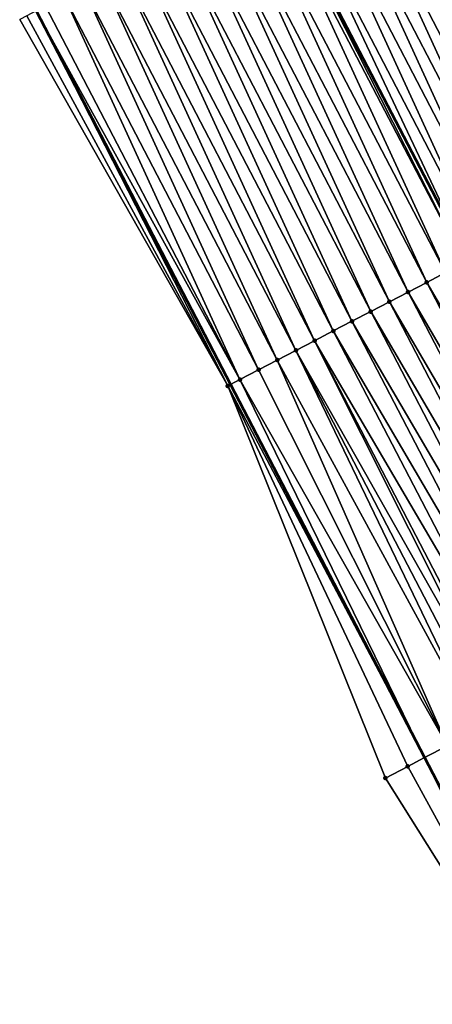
# Model space of a CAD drawing. Header units: feet. Extents: x 2007189 to 2022806, y 818621 to 837694.
# Tile 177 of 256: x 2012112 to 2012131, y 825370 to 825417. Entities that reach past the tile are written whole.
import ezdxf

# ---------------------------------------------------------------- set-up
doc = ezdxf.new("R2010")
doc.units = ezdxf.units.FT
doc.header["$MEASUREMENT"] = 0
for name, color, linetype, lineweight in [('EP_Travel Lane', 172, 'Continuous', 53), ('Road Shots', 141, 'Continuous', 100), ('Road X-Section', 40, 'Continuous', 13), ('STRIPING', 60, 'Continuous', 53)]:
    doc.layers.add(name, color=color, linetype=linetype, lineweight=lineweight)
doc.layers.add('I-77-MM17-21_SB-Surface-Border', color=7, linetype='Continuous')
doc.layers.add('I-77-MM17-21_SB-Surface-TIN', color=7, linetype='Continuous')

msp = doc.modelspace()

# ---------------------------------------------------------------- linework, layer by layer
at = {"layer": 'EP_Travel Lane'}
msp.add_polyline3d([(2012112.659031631, 825417.3107985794, 325.695020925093), (2012121.888690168, 825399.5678778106, 325.5895691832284), (2012131.108359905, 825381.8414221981, 325.46556005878), (2012140.336393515, 825364.0979099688, 325.3591503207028), (2012149.564379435, 825346.3544894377, 325.2335476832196), (2012158.792307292, 825328.6111805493, 325.084540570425), (2012168.020313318, 825310.8677213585, 324.9670004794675), (2012177.248308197, 825293.1242835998, 324.8450105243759), (2012186.476290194, 825275.3808706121, 324.7178063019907), (2012195.704263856, 825257.6374736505, 324.5872327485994), (2012204.932280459, 825239.8939941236, 324.473990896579), (2012214.160172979, 825222.1507531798, 324.3107576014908), (2012223.405906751, 825204.3912408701, 324.1559460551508), (2012232.643838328, 825186.6533588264, 323.9839653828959)], dxfattribs=at)
at = {"layer": 'I-77-MM17-21_SB-Surface-Border', "color": 3, "linetype": 'Continuous', "lineweight": -3}
msp.add_polyline3d([(2012230.527164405, 825185.5519006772, 323.9248276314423), (2012221.632850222, 825203.4686898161, 324.0980971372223), (2012212.232607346, 825221.1501490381, 324.249992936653), (2012203.786293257, 825239.2991087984, 324.4379475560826), (2012194.106321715, 825256.8079805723, 324.536414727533), (2012184.14041298, 825274.1682960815, 324.6466143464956), (2012176.115673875, 825292.5363414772, 324.8074604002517), (2012165.68466217, 825309.6553486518, 324.881883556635), (2012157.066822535, 825327.7154725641, 325.0308931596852), (2012144.951838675, 825343.9601991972, 325.0731012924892), (2012139.917553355, 825363.8804858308, 325.346468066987), (2012129.245097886, 825380.874104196, 325.4223261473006), (2012121.761529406, 825399.5017173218, 325.5865831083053), (2012111.885202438, 825416.9081828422, 325.6769334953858)], dxfattribs=at)
at = {"layer": 'I-77-MM17-21_SB-Surface-TIN', "color": 128, "linetype": 'Continuous', "lineweight": -3}
for points in [[(2012140.078808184, 825409.0321789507, 325.7509714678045), (2012131.734617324, 825427.2358500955, 325.7949271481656), (2012130.847510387, 825426.7742861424, 325.7920560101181)], [(2012139.191701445, 825408.5706146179, 325.7488899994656), (2012130.847510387, 825426.7742861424, 325.7920560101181), (2012129.960403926, 825426.3127212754, 325.7910851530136)], [(2012139.191701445, 825408.5706146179, 325.7488899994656), (2012140.078808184, 825409.0321789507, 325.7509714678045), (2012130.847510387, 825426.7742861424, 325.7920560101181)], [(2012138.304594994, 825408.1090497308, 325.7479607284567), (2012129.960403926, 825426.3127212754, 325.7910851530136), (2012129.073297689, 825425.8511559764, 325.7910127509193)], [(2012138.304594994, 825408.1090497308, 325.7479607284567), (2012139.191701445, 825408.5706146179, 325.7488899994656), (2012129.960403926, 825426.3127212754, 325.7910851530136)], [(2012137.417488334, 825407.6474852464, 325.7461944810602), (2012129.073297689, 825425.8511559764, 325.7910127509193), (2012128.186191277, 825425.3895910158, 325.7902364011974)], [(2012137.417488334, 825407.6474852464, 325.7461944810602), (2012138.304594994, 825408.1090497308, 325.7479607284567), (2012129.073297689, 825425.8511559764, 325.7910127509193)], [(2012136.53038133, 825407.1859214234, 325.7430528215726), (2012128.186191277, 825425.3895910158, 325.7902364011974), (2012127.299084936, 825424.9280259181, 325.7897450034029)], [(2012136.53038133, 825407.1859214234, 325.7430528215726), (2012137.417488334, 825407.6474852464, 325.7461944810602), (2012128.186191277, 825425.3895910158, 325.7902364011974)], [(2012135.643274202, 825406.7243578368, 325.7394196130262), (2012127.299084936, 825424.9280259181, 325.7897450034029), (2012126.411978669, 825424.4664606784, 325.7895490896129)], [(2012135.643274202, 825406.7243578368, 325.7394196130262), (2012136.53038133, 825407.1859214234, 325.7430528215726), (2012127.299084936, 825424.9280259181, 325.7897450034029)], [(2012134.756166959, 825406.2627944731, 325.7353231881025), (2012126.411978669, 825424.4664606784, 325.7895490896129), (2012125.524872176, 825424.0048958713, 325.7884537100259)], [(2012134.756166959, 825406.2627944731, 325.7353231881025), (2012135.643274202, 825406.7243578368, 325.7394196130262), (2012126.411978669, 825424.4664606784, 325.7895490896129)], [(2012133.869059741, 825405.8012310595, 325.7313301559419), (2012125.524872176, 825424.0048958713, 325.7884537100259), (2012124.637765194, 825423.5433320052, 325.7854018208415)], [(2012133.869059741, 825405.8012310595, 325.7313301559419), (2012134.756166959, 825406.2627944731, 325.7353231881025), (2012125.524872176, 825424.0048958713, 325.7884537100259)], [(2012124.637765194, 825423.5433320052, 325.7854018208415), (2012123.956629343, 825423.1889370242, 325.7804114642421), (2012133.187800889, 825405.4467727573, 325.725233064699)], [(2012133.869059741, 825405.8012310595, 325.7313301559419), (2012124.637765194, 825423.5433320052, 325.7854018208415), (2012133.187800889, 825405.4467727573, 325.725233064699)], [(2012132.094841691, 825404.8781111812, 325.708895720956), (2012123.750657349, 825423.0817697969, 325.7789024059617), (2012122.863548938, 825422.6202086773, 325.7701401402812)], [(2012132.981951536, 825405.339669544, 325.7233907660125), (2012123.956629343, 825423.1889370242, 325.7804114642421), (2012123.750657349, 825423.0817697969, 325.7789024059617)], [(2012132.094841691, 825404.8781111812, 325.708895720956), (2012132.981951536, 825405.339669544, 325.7233907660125), (2012123.750657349, 825423.0817697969, 325.7789024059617)], [(2012132.981951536, 825405.339669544, 325.7233907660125), (2012133.187800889, 825405.4467727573, 325.725233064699), (2012123.956629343, 825423.1889370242, 325.7804114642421)], [(2012131.207731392, 825404.4165536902, 325.6925880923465), (2012122.863548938, 825422.6202086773, 325.7701401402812), (2012121.976440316, 825422.1586479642, 325.7605317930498)], [(2012131.207731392, 825404.4165536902, 325.6925880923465), (2012132.094841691, 825404.8781111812, 325.708895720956), (2012122.863548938, 825422.6202086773, 325.7701401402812)], [(2012130.32062208, 825403.9549943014, 325.6802267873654), (2012121.976440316, 825422.1586479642, 325.7605317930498), (2012121.0893319, 825421.6970868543, 325.7517489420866)], [(2012130.32062208, 825403.9549943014, 325.6802267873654), (2012131.207731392, 825404.4165536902, 325.6925880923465), (2012121.976440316, 825422.1586479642, 325.7605317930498)], [(2012129.433513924, 825403.4934326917, 325.6724833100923), (2012121.0893319, 825421.6970868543, 325.7517489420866), (2012120.202224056, 825421.2355246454, 325.7452510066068)], [(2012129.433513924, 825403.4934326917, 325.6724833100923), (2012130.32062208, 825403.9549943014, 325.6802267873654), (2012121.0893319, 825421.6970868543, 325.7517489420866)], [(2012128.54640635, 825403.0318699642, 325.6670635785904), (2012120.202224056, 825421.2355246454, 325.7452510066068), (2012119.315116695, 825420.7739615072, 325.7406854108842)], [(2012128.54640635, 825403.0318699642, 325.6670635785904), (2012129.433513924, 825403.4934326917, 325.6724833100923), (2012120.202224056, 825421.2355246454, 325.7452510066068)], [(2012127.659298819, 825402.5703071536, 325.6618168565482), (2012119.315116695, 825420.7739615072, 325.7406854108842), (2012118.42800976, 825420.3123975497, 325.7378236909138)], [(2012127.659298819, 825402.5703071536, 325.6618168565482), (2012128.54640635, 825403.0318699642, 325.6670635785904), (2012119.315116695, 825420.7739615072, 325.7406854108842)], [(2012126.772191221, 825402.1087444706, 325.6563046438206), (2012118.42800976, 825420.3123975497, 325.7378236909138), (2012117.540903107, 825419.8508330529, 325.7360831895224)], [(2012126.772191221, 825402.1087444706, 325.6563046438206), (2012127.659298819, 825402.5703071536, 325.6618168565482), (2012118.42800976, 825420.3123975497, 325.7378236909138)], [(2012125.88508347, 825401.6471820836, 325.6501776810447), (2012117.540903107, 825419.8508330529, 325.7360831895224), (2012116.653796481, 825419.3892685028, 325.7344532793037)], [(2012125.88508347, 825401.6471820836, 325.6501776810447), (2012126.772191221, 825402.1087444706, 325.6563046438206), (2012117.540903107, 825419.8508330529, 325.7360831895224)], [(2012124.997975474, 825401.1856201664, 325.6430730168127), (2012116.653796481, 825419.3892685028, 325.7344532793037), (2012115.766689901, 825418.9277038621, 325.7330116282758)], [(2012124.997975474, 825401.1856201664, 325.6430730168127), (2012125.88508347, 825401.6471820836, 325.6501776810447), (2012116.653796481, 825419.3892685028, 325.7344532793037)], [(2012124.110866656, 825400.7240598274, 325.6326872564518), (2012115.766689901, 825418.9277038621, 325.7330116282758), (2012114.879582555, 825418.4661406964, 325.7285033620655)], [(2012124.110866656, 825400.7240598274, 325.6326872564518), (2012124.997975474, 825401.1856201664, 325.6430730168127), (2012115.766689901, 825418.9277038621, 325.7330116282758)], [(2012123.223756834, 825400.2625014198, 325.6182855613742), (2012114.879582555, 825418.4661406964, 325.7285033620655), (2012113.992473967, 825418.0045799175, 325.7190321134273)], [(2012123.223756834, 825400.2625014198, 325.6182855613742), (2012124.110866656, 825400.7240598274, 325.6326872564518), (2012114.879582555, 825418.4661406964, 325.7285033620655)], [(2012122.336646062, 825399.8009448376, 325.6000883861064), (2012113.992473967, 825418.0045799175, 325.7190321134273), (2012113.105364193, 825417.5430214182, 325.7048213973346)], [(2012122.336646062, 825399.8009448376, 325.6000883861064), (2012123.223756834, 825400.2625014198, 325.6182855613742), (2012113.992473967, 825418.0045799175, 325.7190321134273)], [(2012121.761529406, 825399.5017173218, 325.5865831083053), (2012112.659031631, 825417.3107985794, 325.695020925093), (2012112.2182531, 825417.0814654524, 325.6853424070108)], [(2012122.336646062, 825399.8009448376, 325.6000883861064), (2012113.105364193, 825417.5430214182, 325.7048213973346), (2012112.659031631, 825417.3107985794, 325.695020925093)], [(2012122.336646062, 825399.8009448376, 325.6000883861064), (2012112.659031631, 825417.3107985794, 325.695020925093), (2012121.888690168, 825399.5678778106, 325.5895691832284)], [(2012121.761529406, 825399.5017173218, 325.5865831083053), (2012121.888690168, 825399.5678778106, 325.5895691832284), (2012112.659031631, 825417.3107985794, 325.695020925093)], [(2012121.761529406, 825399.5017173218, 325.5865831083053), (2012112.2182531, 825417.0814654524, 325.6853424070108), (2012111.885202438, 825416.9081828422, 325.6769334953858)], [(2012141.311450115, 825387.138981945, 325.6041518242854), (2012132.094841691, 825404.8781111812, 325.708895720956), (2012131.207731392, 825404.4165536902, 325.6925880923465)], [(2012140.423946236, 825386.6781816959, 325.5918006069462), (2012131.207731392, 825404.4165536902, 325.6925880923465), (2012130.32062208, 825403.9549943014, 325.6802267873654)], [(2012140.423946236, 825386.6781816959, 325.5918006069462), (2012141.311450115, 825387.138981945, 325.6041518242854), (2012131.207731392, 825404.4165536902, 325.6925880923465)], [(2012139.536442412, 825386.2173813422, 325.5794712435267), (2012130.32062208, 825403.9549943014, 325.6802267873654), (2012129.433513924, 825403.4934326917, 325.6724833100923)], [(2012139.536442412, 825386.2173813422, 325.5794712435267), (2012140.423946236, 825386.6781816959, 325.5918006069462), (2012130.32062208, 825403.9549943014, 325.6802267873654)], [(2012138.648940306, 825385.7565776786, 325.5678349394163), (2012129.433513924, 825403.4934326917, 325.6724833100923), (2012128.54640635, 825403.0318699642, 325.6670635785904)], [(2012138.648940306, 825385.7565776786, 325.5678349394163), (2012139.536442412, 825386.2173813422, 325.5794712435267), (2012129.433513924, 825403.4934326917, 325.6724833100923)], [(2012137.761440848, 825385.2957689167, 325.5572660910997), (2012128.54640635, 825403.0318699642, 325.6670635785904), (2012127.659298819, 825402.5703071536, 325.6618168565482)], [(2012137.761440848, 825385.2957689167, 325.5572660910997), (2012138.648940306, 825385.7565776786, 325.5678349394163), (2012128.54640635, 825403.0318699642, 325.6670635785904)], [(2012136.873945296, 825384.8349526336, 325.5482720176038), (2012127.659298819, 825402.5703071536, 325.6618168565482), (2012126.772191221, 825402.1087444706, 325.6563046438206)], [(2012136.873945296, 825384.8349526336, 325.5482720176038), (2012137.761440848, 825385.2957689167, 325.5572660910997), (2012127.659298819, 825402.5703071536, 325.6618168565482)], [(2012135.986453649, 825384.3741288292, 325.5408527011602), (2012126.772191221, 825402.1087444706, 325.6563046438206), (2012125.88508347, 825401.6471820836, 325.6501776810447)], [(2012135.986453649, 825384.3741288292, 325.5408527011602), (2012136.873945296, 825384.8349526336, 325.5482720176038), (2012126.772191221, 825402.1087444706, 325.6563046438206)], [(2012134.829346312, 825383.7733113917, 325.5307803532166), (2012125.88508347, 825401.6471820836, 325.6501776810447), (2012124.997975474, 825401.1856201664, 325.6430730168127)], [(2012134.829346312, 825383.7733113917, 325.5307803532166), (2012135.098962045, 825383.9133049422, 325.5334507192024), (2012125.88508347, 825401.6471820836, 325.6501776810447)], [(2012135.098962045, 825383.9133049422, 325.5334507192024), (2012135.986453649, 825384.3741288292, 325.5408527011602), (2012125.88508347, 825401.6471820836, 325.6501776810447)], [(2012133.660241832, 825383.1662519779, 325.5226762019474), (2012124.997975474, 825401.1856201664, 325.6430730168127), (2012124.110866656, 825400.7240598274, 325.6326872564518)], [(2012133.660241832, 825383.1662519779, 325.5226762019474), (2012134.223666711, 825383.4587858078, 325.5307803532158), (2012124.997975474, 825401.1856201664, 325.6430730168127)], [(2012134.223666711, 825383.4587858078, 325.5307803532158), (2012134.829346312, 825383.7733113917, 325.5307803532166), (2012124.997975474, 825401.1856201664, 325.6430730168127)], [(2012132.185402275, 825382.4006104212, 325.4842049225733), (2012124.110866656, 825400.7240598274, 325.6326872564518), (2012123.223756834, 825400.2625014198, 325.6182855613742)], [(2012132.185402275, 825382.4006104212, 325.4842049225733), (2012133.660241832, 825383.1662519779, 325.5226762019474), (2012124.110866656, 825400.7240598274, 325.6326872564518)], [(2012132.185402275, 825382.4006104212, 325.4842049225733), (2012123.223756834, 825400.2625014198, 325.6182855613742), (2012122.336646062, 825399.8009448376, 325.6000883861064)], [(2012121.761529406, 825399.5017173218, 325.5865831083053), (2012131.108359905, 825381.8414221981, 325.46556005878), (2012121.888690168, 825399.5678778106, 325.5895691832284)], [(2012130.304086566, 825381.4238525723, 325.4516371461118), (2012131.108359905, 825381.8414221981, 325.46556005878), (2012121.761529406, 825399.5017173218, 325.5865831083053)], [(2012130.304086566, 825381.4238525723, 325.4516371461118), (2012121.761529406, 825399.5017173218, 325.5865831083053), (2012129.245097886, 825380.874104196, 325.4223261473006)], [(2012122.336646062, 825399.8009448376, 325.6000883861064), (2012121.888690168, 825399.5678778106, 325.5895691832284), (2012131.108359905, 825381.8414221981, 325.46556005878)], [(2012132.185402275, 825382.4006104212, 325.4842049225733), (2012122.336646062, 825399.8009448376, 325.6000883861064), (2012131.108359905, 825381.8414221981, 325.46556005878)], [(2012132.185402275, 825382.4006104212, 325.4842049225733), (2012131.108359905, 825381.8414221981, 325.46556005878), (2012140.765987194, 825364.3209163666, 325.3721581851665)], [(2012130.304086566, 825381.4238525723, 325.4516371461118), (2012139.917553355, 825363.8804858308, 325.346468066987), (2012131.108359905, 825381.8414221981, 325.46556005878)], [(2012140.765987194, 825364.3209163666, 325.3721581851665), (2012131.108359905, 825381.8414221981, 325.46556005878), (2012140.336393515, 825364.0979099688, 325.3591503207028)], [(2012139.917553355, 825363.8804858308, 325.346468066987), (2012140.336393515, 825364.0979099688, 325.3591503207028), (2012131.108359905, 825381.8414221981, 325.46556005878)], [(2012130.304086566, 825381.4238525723, 325.4516371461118), (2012129.245097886, 825380.874104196, 325.4223261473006), (2012139.917553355, 825363.8804858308, 325.346468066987)]]:
    msp.add_3dface(points, dxfattribs=at)
at = {"layer": 'Road Shots', "lineweight": 100}
for p in [(2012131.207731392, 825404.4165536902, 325.6925880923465), (2012130.32062208, 825403.9549943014, 325.6802267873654), (2012129.433513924, 825403.4934326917, 325.6724833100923), (2012128.54640635, 825403.0318699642, 325.6670635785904), (2012127.659298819, 825402.5703071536, 325.6618168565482), (2012126.772191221, 825402.1087444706, 325.6563046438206), (2012125.88508347, 825401.6471820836, 325.6501776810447), (2012124.997975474, 825401.1856201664, 325.6430730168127), (2012124.110866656, 825400.7240598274, 325.6326872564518), (2012123.223756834, 825400.2625014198, 325.6182855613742), (2012121.761529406, 825399.5017173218, 325.5865831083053), (2012122.336646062, 825399.8009448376, 325.6000883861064), (2012130.304086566, 825381.4238525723, 325.4516371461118), (2012129.245097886, 825380.874104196, 325.4223261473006)]:
    msp.add_point(p, dxfattribs=at)
at = {"layer": 'Road X-Section', "extrusion": (-0.4615652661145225, 0.8871060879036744, 0.0005421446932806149), "elevation": -196508.4168740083, "flags": 128}
msp.add_lwpolyline([(-2165983.171527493, 432.1268015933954), (-2165982.171527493, 432.1721292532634), (-2165981.171527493, 432.2204883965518), (-2165980.171527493, 432.2647819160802), (-2165979.171527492, 432.3058246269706), (-2165978.171527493, 432.341249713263), (-2165977.171527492, 432.3577676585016), (-2165976.185701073, 432.3630170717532), (-2165976.171527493, 432.3630292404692), (-2165976.057891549, 432.3631268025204), (-2165975.230558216, 432.3604842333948), (-2165975.171527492, 432.3601091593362), (-2165974.171527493, 432.3543966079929), (-2165973.171527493, 432.3497834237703), (-2165972.171527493, 432.3470430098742), (-2165971.171527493, 432.3447737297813), (-2165970.171527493, 432.3403815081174), (-2165969.171527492, 432.3348406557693), (-2165968.171527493, 432.3303474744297), (-2165967.171527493, 432.3260933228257), (-2165966.171527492, 432.3209521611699), (-2165965.171527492, 432.3131532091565), (-2165964.171527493, 432.3027097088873), (-2165963.171527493, 432.2932426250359), (-2165962.171527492, 432.2870303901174), (-2165961.171527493, 432.2849489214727), (-2165960.171527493, 432.2840196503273), (-2165959.171527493, 432.2822534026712), (-2165958.171527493, 432.2791117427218), (-2165957.171527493, 432.2754785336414), (-2165956.171527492, 432.2713821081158), (-2165955.171527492, 432.2673890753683), (-2165954.171527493, 432.2594496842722), (-2165953.171527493, 432.2449546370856), (-2165952.171527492, 432.2286470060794), (-2165951.171527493, 432.2162856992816), (-2165950.171527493, 432.2085422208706), (-2165949.171527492, 432.2031224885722), (-2165948.171527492, 432.1978757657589), (-2165947.171527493, 432.1923635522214), (-2165946.171527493, 432.186236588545), (-2165945.171527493, 432.1791319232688), (-2165944.171527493, 432.1687461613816), (-2165943.171527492, 432.1543444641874), (-2165942.171527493, 432.1361472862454), (-2165941.523224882, 432.1226420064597)], dxfattribs=at)
at = {"layer": 'Road X-Section', "extrusion": (-0.4608525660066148, 0.8874603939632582, 0.005381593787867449), "elevation": -194800.3387472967, "flags": 128}
msp.add_lwpolyline([(-2166095.273290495, 1373.778512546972), (-2166096.466471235, 1373.807823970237), (-2166098.586236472, 1373.840392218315), (-2166100.247970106, 1373.878864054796), (-2166100.88281153, 1373.886968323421), (-2166101.565287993, 1373.88696832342), (-2166101.869082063, 1373.889638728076), (-2166102.869082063, 1373.897040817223), (-2166103.869082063, 1373.904460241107), (-2166104.869082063, 1373.913454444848), (-2166105.869082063, 1373.924023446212), (-2166106.869082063, 1373.935659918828), (-2166107.869082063, 1373.94798946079), (-2166108.869082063, 1373.960340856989), (-2166109.869082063, 1373.971988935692), (-2166110.869082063, 1373.982706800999), (-2166111.869082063, 1373.992235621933), (-2166112.869082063, 1374.000315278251), (-2166113.869082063, 1374.007244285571), (-2166114.869082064, 1374.013023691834), (-2166115.869082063, 1374.01807583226), (-2166116.869082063, 1374.022708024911), (-2166117.869082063, 1374.028059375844), (-2166118.869082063, 1374.035527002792), (-2166119.869082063, 1374.045833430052), (-2166120.869082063, 1374.056525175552), (-2166121.869082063, 1374.065197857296), (-2166122.869082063, 1374.071790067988), (-2166123.869082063, 1374.077656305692), (-2166124.869082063, 1374.084446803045), (-2166125.869082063, 1374.091533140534), (-2166126.869082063, 1374.098303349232), (-2166127.869082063, 1374.10456594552), (-2166128.869082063, 1374.110815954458), (-2166129.869082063, 1374.117564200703), (-2166130.695383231, 1374.123066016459), (-2166130.869082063, 1374.12410134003), (-2166131.869082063, 1374.128933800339), (-2166132.713668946, 1374.131063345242), (-2166132.713668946, 1374.131063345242), (-2166132.869082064, 1374.130772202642), (-2166133.869082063, 1374.121644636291), (-2166134.869082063, 1374.093359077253), (-2166135.869082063, 1374.054730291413), (-2166136.869082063, 1374.011265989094), (-2166137.869082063, 1373.965741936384), (-2166138.869082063, 1373.920532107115)], dxfattribs=at)
at = {"layer": 'STRIPING'}
msp.add_polyline3d([(2012123.956629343, 825423.1889370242, 325.7804114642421), (2012133.187800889, 825405.4467727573, 325.725233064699), (2012142.390741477, 825387.6993664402, 325.618115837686), (2012151.588663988, 825369.9401113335, 325.5292453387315), (2012160.786523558, 825352.1809777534, 325.4149498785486), (2012169.984364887, 825334.4218793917, 325.2932752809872), (2012179.182239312, 825316.6627171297, 325.1849666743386), (2012188.380094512, 825298.9035919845, 325.0689082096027), (2012197.577932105, 825281.1445008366, 324.945723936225), (2012206.775790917, 825263.3853687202, 324.8311070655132), (2012215.973567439, 825245.6263954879, 324.6832595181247), (2012225.171307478, 825227.867492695, 324.520662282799), (2012234.401996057, 825210.1145924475, 324.3536701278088), (2012243.638575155, 825192.375897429, 324.1909065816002)], dxfattribs=at)

doc.saveas('drawing.dxf')
